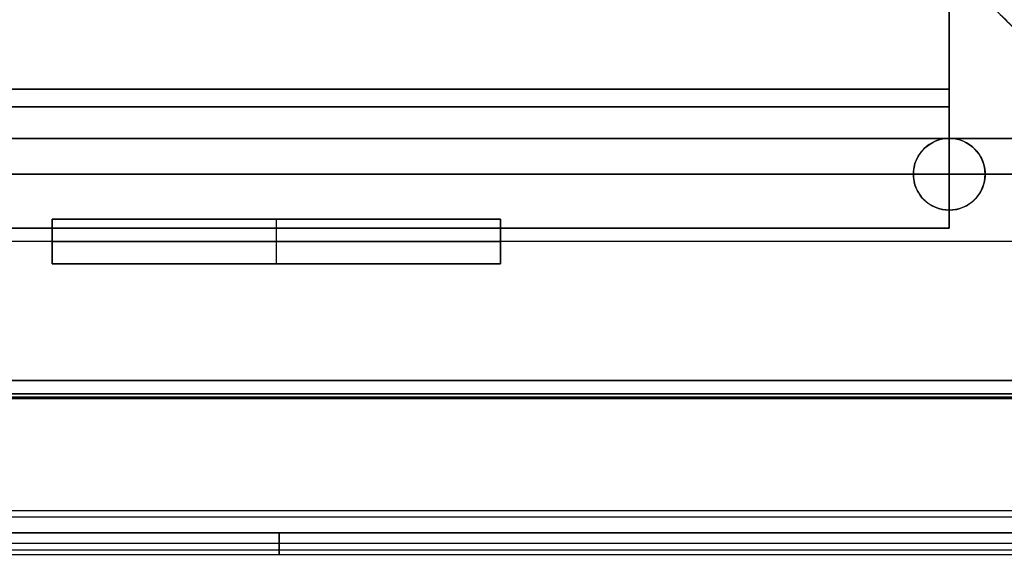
# Model space of a CAD drawing. Header units: millimetres. Extents: x -360 to 360, y 0 to 720.
# Tile 52 of 91: x 146 to 256, y 274 to 334. Entities that reach past the tile are written whole.
import ezdxf

# ---------------------------------------------------------------- set-up
doc = ezdxf.new("R2010")
doc.units = ezdxf.units.MM
doc.header["$MEASUREMENT"] = 0
for name, color, linetype in [('IGES LEVEL 17', 7, 'Continuous'), ('IGES LEVEL 19', 7, 'Continuous'), ('IGES LEVEL 20', 7, 'Continuous'), ('IGES LEVEL 27', 7, 'Continuous'), ('IGES LEVEL 28', 7, 'Continuous'), ('IGES LEVEL 32', 7, 'Continuous'), ('IGES LEVEL 34', 7, 'Continuous'), ('IGES LEVEL 36', 7, 'Continuous'), ('IGES LEVEL 38', 7, 'Continuous'), ('IGES LEVEL 9', 7, 'Continuous')]:
    doc.layers.add(name, color=color, linetype=linetype)

msp = doc.modelspace()

# ---------------------------------------------------------------- linework, layer by layer
at = {"layer": 'IGES LEVEL 17'}
for points in [[(200, 312, 276), (175, 312, 276), (150, 312, 276)], [(150, 312, 226), (175, 312, 226), (200, 312, 226)], [(150, 307, 276), (150, 309.5, 276), (150, 312, 276)], [(150, 312, 226), (150, 309.5, 226), (150, 307, 226)], [(150, 312, 276), (150, 312, 251), (150, 312, 226)], [(200, 312, 276), (200, 309.5, 276), (200, 307, 276)], [(200, 312, 226), (200, 312, 251), (200, 312, 276)], [(200, 312, 226), (200, 309.5, 226), (200, 307, 226)], [(150, 307, 276), (175, 307, 276), (200, 307, 276)], [(200, 307, 226), (175, 307, 226), (150, 307, 226)], [(150, 307, 226), (150, 307, 251), (150, 307, 276)], [(200, 307, 276), (200, 307, 251), (200, 307, 226)]]:
    msp.add_open_spline(points, degree=2, dxfattribs=at)
at = {"layer": 'IGES LEVEL 17', "color": 252}
for points in [[(150, 312, 226), (150, 312, 251), (150, 312, 276)], [(150, 312, 276), (175, 312, 276), (200, 312, 276)], [(200, 312, 226), (175, 312, 226), (150, 312, 226)], [(150, 312, 251), (175, 312, 251), (200, 312, 251)], [(200, 312, 276), (175, 312, 276), (150, 312, 276)], [(150, 312, 276), (150, 309.5, 276), (150, 307, 276)], [(150, 307, 226), (150, 309.5, 226), (150, 312, 226)], [(150, 312, 226), (175, 312, 226), (200, 312, 226)], [(150, 307, 276), (150, 309.5, 276), (150, 312, 276)], [(150, 312, 276), (150, 312, 251), (150, 312, 226)], [(150, 312, 226), (150, 309.5, 226), (150, 307, 226)], [(150, 307, 251), (150, 309.5, 251), (150, 312, 251)], [(175, 312, 226), (175, 312, 251), (175, 312, 276)], [(175, 307, 276), (175, 309.5, 276), (175, 312, 276)], [(175, 307, 226), (175, 309.5, 226), (175, 312, 226)], [(200, 312, 276), (200, 312, 251), (200, 312, 226)], [(200, 307, 276), (200, 309.5, 276), (200, 312, 276)], [(200, 307, 226), (200, 309.5, 226), (200, 312, 226)], [(200, 312, 226), (200, 312, 251), (200, 312, 276)], [(200, 312, 276), (200, 309.5, 276), (200, 307, 276)], [(200, 307, 251), (200, 309.5, 251), (200, 312, 251)], [(200, 312, 226), (200, 309.5, 226), (200, 307, 226)], [(150, 309.5, 276), (175, 309.5, 276), (200, 309.5, 276)], [(200, 309.5, 226), (175, 309.5, 226), (150, 309.5, 226)], [(150, 309.5, 226), (150, 309.5, 251), (150, 309.5, 276)], [(200, 309.5, 276), (200, 309.5, 251), (200, 309.5, 226)], [(150, 307, 226), (150, 307, 251), (150, 307, 276)], [(150, 307, 276), (175, 307, 276), (200, 307, 276)], [(200, 307, 226), (175, 307, 226), (150, 307, 226)], [(150, 307, 251), (175, 307, 251), (200, 307, 251)], [(150, 307, 276), (175, 307, 276), (200, 307, 276)], [(200, 307, 226), (175, 307, 226), (150, 307, 226)], [(150, 307, 226), (150, 307, 251), (150, 307, 276)], [(175, 307, 226), (175, 307, 251), (175, 307, 276)], [(200, 307, 276), (200, 307, 251), (200, 307, 226)], [(200, 307, 276), (200, 307, 251), (200, 307, 226)]]:
    msp.add_open_spline(points, degree=2, dxfattribs=at)
at = {"layer": 'IGES LEVEL 19'}
for points in [[(150, 312, -276), (175, 312, -276), (200, 312, -276)], [(150, 312, -276), (150, 309.5, -276), (150, 307, -276)], [(150, 312, -226), (150, 312, -251), (150, 312, -276)], [(150, 312, -226), (150, 309.5, -226), (150, 307, -226)], [(200, 312, -226), (175, 312, -226), (150, 312, -226)], [(200, 307, -276), (200, 309.5, -276), (200, 312, -276)], [(200, 312, -226), (200, 309.5, -226), (200, 307, -226)], [(200, 312, -276), (200, 312, -251), (200, 312, -226)], [(200, 307, -276), (175, 307, -276), (150, 307, -276)], [(150, 307, -276), (150, 307, -251), (150, 307, -226)], [(150, 307, -226), (175, 307, -226), (200, 307, -226)], [(200, 307, -226), (200, 307, -251), (200, 307, -276)]]:
    msp.add_open_spline(points, degree=2, dxfattribs=at)
at = {"layer": 'IGES LEVEL 19', "color": 252}
for points in [[(150, 312, -226), (150, 312, -251), (150, 312, -276)], [(150, 312, -276), (175, 312, -276), (200, 312, -276)], [(200, 312, -226), (175, 312, -226), (150, 312, -226)], [(150, 312, -251), (175, 312, -251), (200, 312, -251)], [(150, 307, -276), (150, 309.5, -276), (150, 312, -276)], [(150, 312, -276), (175, 312, -276), (200, 312, -276)], [(150, 307, -226), (150, 309.5, -226), (150, 312, -226)], [(150, 312, -226), (150, 312, -251), (150, 312, -276)], [(150, 312, -276), (150, 309.5, -276), (150, 307, -276)], [(150, 307, -251), (150, 309.5, -251), (150, 312, -251)], [(200, 312, -226), (175, 312, -226), (150, 312, -226)], [(150, 312, -226), (150, 309.5, -226), (150, 307, -226)], [(175, 312, -226), (175, 312, -251), (175, 312, -276)], [(175, 307, -276), (175, 309.5, -276), (175, 312, -276)], [(175, 307, -226), (175, 309.5, -226), (175, 312, -226)], [(200, 312, -276), (200, 312, -251), (200, 312, -226)], [(200, 312, -276), (200, 309.5, -276), (200, 307, -276)], [(200, 307, -226), (200, 309.5, -226), (200, 312, -226)], [(200, 307, -276), (200, 309.5, -276), (200, 312, -276)], [(200, 312, -276), (200, 312, -251), (200, 312, -226)], [(200, 312, -226), (200, 309.5, -226), (200, 307, -226)], [(200, 307, -251), (200, 309.5, -251), (200, 312, -251)], [(200, 309.5, -276), (175, 309.5, -276), (150, 309.5, -276)], [(150, 309.5, -276), (150, 309.5, -251), (150, 309.5, -226)], [(150, 309.5, -226), (175, 309.5, -226), (200, 309.5, -226)], [(200, 309.5, -226), (200, 309.5, -251), (200, 309.5, -276)], [(150, 307, -226), (150, 307, -251), (150, 307, -276)], [(150, 307, -276), (175, 307, -276), (200, 307, -276)], [(200, 307, -226), (175, 307, -226), (150, 307, -226)], [(150, 307, -251), (175, 307, -251), (200, 307, -251)], [(200, 307, -276), (175, 307, -276), (150, 307, -276)], [(150, 307, -276), (150, 307, -251), (150, 307, -226)], [(150, 307, -226), (175, 307, -226), (200, 307, -226)], [(175, 307, -226), (175, 307, -251), (175, 307, -276)], [(200, 307, -276), (200, 307, -251), (200, 307, -226)], [(200, 307, -226), (200, 307, -251), (200, 307, -276)]]:
    msp.add_open_spline(points, degree=2, dxfattribs=at)
at = {"layer": 'IGES LEVEL 20'}
for centre, start, end in [((250, 317, -278), 0, 180), ((250, 317, -294), 0, 180), ((250, 317, -296), 0, 180), ((250, 317, -276), 0, 180), ((250, 317, -278), 180, 0), ((250, 317, -276), 180, 0), ((250, 317, -296), 180, 0), ((250, 317, -294), 180, 0)]:
    msp.add_arc(centre, 4, start, end, dxfattribs=at)
at = {"layer": 'IGES LEVEL 20', "color": 252}
for centre, start, end in [((250, 317, -294), 0, 180), ((250, 317, -296), 0, 180), ((250, 317, -295.5), 0, 180), ((250, 317, -295), 0, 180), ((250, 317, -294.5), 0, 180), ((250, 317, -276), 0, 180), ((250, 317, -278), 0, 180), ((250, 317, -277.5), 0, 180), ((250, 317, -277), 0, 180), ((250, 317, -276.5), 0, 180), ((250, 317, -278), 0, 180), ((250, 317, -294), 0, 180), ((250, 317, -276), 0, 180), ((250, 317, -278), 180, 0), ((250, 317, -294), 180, 0), ((250, 317, -276), 180, 0), ((250, 317, -278), 180, 0), ((250, 317, -276), 180, 0), ((250, 317, -277.5), 180, 360), ((250, 317, -277), 180, 360), ((250, 317, -276.5), 180, 360), ((250, 317, -296), 180, 0), ((250, 317, -294), 180, 0), ((250, 317, -295.5), 180, 360), ((250, 317, -295), 180, 360), ((250, 317, -294.5), 180, 360)]:
    msp.add_arc(centre, 4, start, end, dxfattribs=at)
for points, knots in [([(246, 317, -296), (246, 317.71, -296), (246.19, 318.41, -296), (246.77, 319.4, -296), (247.06, 319.74, -296), (248.11, 320.65, -296), (249.05, 321, -296), (250.95, 321, -296), (251.9, 320.65, -296), (252.95, 319.74, -296), (253.23, 319.4, -296), (253.81, 318.41, -296), (254, 317.71, -296), (254, 317, -296)], [1, 1, 1, 1, 1.168508, 1.168508, 1.273445, 1.273445, 1.5, 1.5, 1.726603, 1.726603, 1.831493, 1.831493, 2, 2, 2, 2]), ([(254, 317, -296), (254, 316.29, -296), (253.81, 315.59, -296), (253.23, 314.59, -296), (252.95, 314.26, -296), (251.89, 313.34, -296), (250.96, 313, -296), (249.04, 313, -296), (248.11, 313.34, -296), (247.05, 314.26, -296), (246.77, 314.59, -296), (246.19, 315.59, -296), (246, 316.29, -296), (246, 317, -296)], [0, 0, 0, 0, 0.167671, 0.167671, 0.273728, 0.273728, 0.500006, 0.500006, 0.726333, 0.726333, 0.83234, 0.83234, 1, 1, 1, 1])]:
    msp.add_open_spline(points, degree=3, knots=knots, dxfattribs=at)
for points in [[(249.22, 320.92, -296), (249.22, 320.92, -295), (249.22, 320.92, -294)], [(249.22, 320.92, -278), (249.22, 320.92, -277), (249.22, 320.92, -276)], [(252.54, 320.09, -296), (252.54, 320.09, -295), (252.54, 320.09, -294)], [(252.54, 320.09, -278), (252.54, 320.09, -277), (252.54, 320.09, -276)], [(246.47, 318.89, -296), (246.47, 318.89, -295), (246.47, 318.89, -294)], [(246.47, 318.89, -278), (246.47, 318.89, -277), (246.47, 318.89, -276)], [(246, 317, -278), (0, 317, -278), (-246, 317, -278)], [(-246, 317, -294), (0, 317, -294), (246, 317, -294)], [(-246, 317, -296), (0, 317, -296), (246, 317, -296)], [(246, 317, -276), (0, 317, -276), (-246, 317, -276)], [(246, 317, -296), (246, 317, -295), (246, 317, -294)], [(246, 317, -278), (246, 317, -277), (246, 317, -276)], [(246, 317, -276), (246, 317, -277), (246, 317, -278)], [(246, 317, -294), (246, 317, -295), (246, 317, -296)], [(254, 317, -294), (254, 317, -295), (254, 317, -296)], [(254, 317, -276), (254, 317, -277), (254, 317, -278)], [(316, 317, -278), (285, 317, -278), (254, 317, -278)], [(254, 317, -294), (285, 317, -294), (316, 317, -294)], [(254, 317, -296), (285, 317, -296), (316, 317, -296)], [(316, 317, -276), (285, 317, -276), (254, 317, -276)], [(254, 317, -278), (254, 317, -277), (254, 317, -276)], [(254, 317, -296), (254, 317, -295), (254, 317, -294)], [(246.47, 315.11, -278), (246.47, 315.11, -277), (246.47, 315.11, -276)], [(246.47, 315.11, -296), (246.47, 315.11, -295), (246.47, 315.11, -294)], [(252.54, 313.91, -278), (252.54, 313.91, -277), (252.54, 313.91, -276)], [(252.54, 313.91, -296), (252.54, 313.91, -295), (252.54, 313.91, -294)], [(249.22, 313.08, -278), (249.22, 313.08, -277), (249.22, 313.08, -276)], [(249.22, 313.08, -296), (249.22, 313.08, -295), (249.22, 313.08, -294)], [(316, 294, -278), (0, 294, -278), (-316, 294, -278)], [(-316, 294, -278), (0, 294, -278), (316, 294, -278)], [(316, 294, -294), (0, 294, -294), (-316, 294, -294)], [(-316, 294, -294), (0, 294, -294), (316, 294, -294)], [(-261, 294, -286), (0, 294, -286), (261, 294, -286)], [(-316, 292.5, -296), (0, 292.5, -296), (316, 292.5, -296)], [(-316, 292.5, -296), (0, 292.5, -296), (316, 292.5, -296)], [(316, 292.5, -276), (0, 292.5, -276), (-316, 292.5, -276)], [(316, 292.5, -276), (0, 292.5, -276), (-316, 292.5, -276)], [(316, 292.15, -295.85), (0, 292.15, -295.85), (-316, 292.15, -295.85)], [(316, 292.11, -276.18), (0, 292.11, -276.18), (-316, 292.11, -276.18)], [(316, 292, -295.5), (0, 292, -295.5), (-316, 292, -295.5)], [(-316, 292, -276.5), (0, 292, -276.5), (316, 292, -276.5)], [(-316, 292, -276.5), (0, 292, -276.5), (316, 292, -276.5)], [(316, 292, -295.5), (0, 292, -295.5), (-316, 292, -295.5)], [(-261, 292, -286), (0, 292, -286), (261, 292, -286)]]:
    msp.add_open_spline(points, degree=2, dxfattribs=at)
at = {"layer": 'IGES LEVEL 20'}
for points in [[(246, 317, -276), (246, 317, -277), (246, 317, -278)], [(246, 317, -294), (246, 317, -295), (246, 317, -296)], [(254, 317, -278), (254, 317, -277), (254, 317, -276)], [(254, 317, -296), (254, 317, -295), (254, 317, -294)], [(-316, 294, -278), (0, 294, -278), (316, 294, -278)], [(-316, 294, -294), (0, 294, -294), (316, 294, -294)], [(-316, 292.5, -296), (0, 292.5, -296), (316, 292.5, -296)], [(316, 292.5, -276), (0, 292.5, -276), (-316, 292.5, -276)], [(-316, 292, -276.5), (0, 292, -276.5), (316, 292, -276.5)], [(316, 292, -295.5), (0, 292, -295.5), (-316, 292, -295.5)]]:
    msp.add_open_spline(points, degree=2, dxfattribs=at)
at = {"layer": 'IGES LEVEL 27', "color": 255}
for points in [[(310, 309.5, 297), (0, 309.5, 297), (-310, 309.5, 297)], [(310, 309.5, 315), (0, 309.5, 315), (-310, 309.5, 315)], [(-310, 277, 315), (0, 277, 315), (310, 277, 315)], [(310, 277, 297), (0, 277, 297), (-310, 277, 297)], [(-310, 277, 306), (0, 277, 306), (310, 277, 306)], [(310, 277, 297), (0, 277, 297), (-310, 277, 297)], [(310, 277, 315), (0, 277, 315), (-310, 277, 315)]]:
    msp.add_open_spline(points, degree=2, dxfattribs=at)
at = {"layer": 'IGES LEVEL 27'}
for points in [[(310, 277, 297), (0, 277, 297), (-310, 277, 297)], [(310, 277, 315), (0, 277, 315), (-310, 277, 315)]]:
    msp.add_open_spline(points, degree=2, dxfattribs=at)
at = {"layer": 'IGES LEVEL 28'}
for centre, start, end in [((250, 317, -315), 0, 180), ((250, 317, -297), 0, 180), ((250, 317, -315), 180, 0), ((250, 317, -297), 180, 0)]:
    msp.add_arc(centre, 4, start, end, dxfattribs=at)
at = {"layer": 'IGES LEVEL 28', "color": 255}
for centre, start, end in [((250, 317, -297), 0, 180), ((250, 317, -315), 0, 180), ((250, 317, -310.5), 0, 180), ((250, 317, -306), 0, 180), ((250, 317, -301.5), 0, 180), ((250, 317, -315), 0, 180), ((250, 317, -297), 0, 180), ((250, 317, -315), 180, 0), ((250, 317, -297), 180, 0), ((250, 317, -315), 180, 0), ((250, 317, -297), 180, 0), ((250, 317, -310.5), 180, 360), ((250, 317, -306), 180, 360), ((250, 317, -301.5), 180, 360)]:
    msp.add_arc(centre, 4, start, end, dxfattribs=at)
for points in [[(249.22, 320.92, -315), (249.22, 320.92, -306), (249.22, 320.92, -297)], [(252.54, 320.09, -315), (252.54, 320.09, -306), (252.54, 320.09, -297)], [(246.47, 318.89, -315), (246.47, 318.89, -306), (246.47, 318.89, -297)], [(246, 317, -315), (246, 317, -306), (246, 317, -297)], [(246, 317, -297), (246, 317, -306), (246, 317, -315)], [(254, 317, -297), (254, 317, -306), (254, 317, -315)], [(254, 317, -315), (254, 317, -306), (254, 317, -297)], [(246.47, 315.11, -315), (246.47, 315.11, -306), (246.47, 315.11, -297)], [(252.54, 313.91, -315), (252.54, 313.91, -306), (252.54, 313.91, -297)], [(249.22, 313.08, -315), (249.22, 313.08, -306), (249.22, 313.08, -297)], [(310, 309.5, -315), (0, 309.5, -315), (-310, 309.5, -315)], [(310, 309.5, -297), (0, 309.5, -297), (-310, 309.5, -297)], [(-310, 277, -297), (0, 277, -297), (310, 277, -297)], [(310, 277, -315), (0, 277, -315), (-310, 277, -315)], [(-310, 277, -306), (0, 277, -306), (310, 277, -306)], [(310, 277, -315), (0, 277, -315), (-310, 277, -315)], [(310, 277, -297), (0, 277, -297), (-310, 277, -297)]]:
    msp.add_open_spline(points, degree=2, dxfattribs=at)
at = {"layer": 'IGES LEVEL 28'}
for points in [[(246, 317, -297), (246, 317, -306), (246, 317, -315)], [(254, 317, -315), (254, 317, -306), (254, 317, -297)], [(310, 277, -315), (0, 277, -315), (-310, 277, -315)], [(310, 277, -297), (0, 277, -297), (-310, 277, -297)]]:
    msp.add_open_spline(points, degree=2, dxfattribs=at)
at = {"layer": 'IGES LEVEL 32'}
for centre, start, end in [((250, 317, -315), 0, 180), ((250, 317, -333), 0, 180), ((250, 317, -315), 180, 0), ((250, 317, -333), 180, 0)]:
    msp.add_arc(centre, 4, start, end, dxfattribs=at)
at = {"layer": 'IGES LEVEL 32', "color": 255}
for centre, start, end in [((250, 317, -333), 0, 180), ((250, 317, -315), 0, 180), ((250, 317, -319.5), 360, 180), ((250, 317, -324), 360, 180), ((250, 317, -328.5), 360, 180), ((250, 317, -315), 0, 180), ((250, 317, -333), 0, 180), ((250, 317, -315), 180, 0), ((250, 317, -333), 180, 0), ((250, 317, -315), 180, 0), ((250, 317, -333), 180, 0), ((250, 317, -319.5), 180, 360), ((250, 317, -324), 180, 360), ((250, 317, -328.5), 180, 360)]:
    msp.add_arc(centre, 4, start, end, dxfattribs=at)
for points in [[(250.78, 320.92, -315), (250.78, 320.92, -324), (250.78, 320.92, -333)], [(247.46, 320.09, -315), (247.46, 320.09, -324), (247.46, 320.09, -333)], [(253.53, 318.89, -315), (253.53, 318.89, -324), (253.53, 318.89, -333)], [(246, 317, -333), (246, 317, -324), (246, 317, -315)], [(246, 317, -315), (246, 317, -324), (246, 317, -333)], [(254, 317, -315), (254, 317, -324), (254, 317, -333)], [(254, 317, -333), (254, 317, -324), (254, 317, -315)], [(253.53, 315.11, -315), (253.53, 315.11, -324), (253.53, 315.11, -333)], [(247.46, 313.91, -315), (247.46, 313.91, -324), (247.46, 313.91, -333)], [(250.78, 313.08, -315), (250.78, 313.08, -324), (250.78, 313.08, -333)], [(-332.5, 277, -333), (0, 277, -333), (332.5, 277, -333)], [(332.5, 277, -315), (0, 277, -315), (-332.5, 277, -315)], [(-332.5, 277, -324), (0, 277, -324), (332.5, 277, -324)], [(332.5, 277, -315), (0, 277, -315), (-332.5, 277, -315)], [(-332.5, 277, -333), (0, 277, -333), (332.5, 277, -333)]]:
    msp.add_open_spline(points, degree=2, dxfattribs=at)
at = {"layer": 'IGES LEVEL 32'}
for points in [[(246, 317, -315), (246, 317, -324), (246, 317, -333)], [(254, 317, -333), (254, 317, -324), (254, 317, -315)], [(332.5, 277, -315), (0, 277, -315), (-332.5, 277, -315)], [(-332.5, 277, -333), (0, 277, -333), (332.5, 277, -333)]]:
    msp.add_open_spline(points, degree=2, dxfattribs=at)
at = {"layer": 'IGES LEVEL 34'}
for points in [[(250, 311, -247.5), (250, 325.5, -247.5), (250, 340, -247.5)], [(250, 340, 247.5), (250, 325.5, 247.5), (250, 311, 247.5)], [(250, 338, -242.5), (250, 324.5, -242.5), (250, 311, -242.5)], [(250, 311, 242.5), (250, 324.5, 242.5), (250, 338, 242.5)], [(250, 311, -242.5), (0, 311, -242.5), (-250, 311, -242.5)], [(-250, 311, -247.5), (0, 311, -247.5), (250, 311, -247.5)], [(250, 311, 242.5), (0, 311, 242.5), (-250, 311, 242.5)], [(250, 311, 247.5), (0, 311, 247.5), (-250, 311, 247.5)], [(250, 311, -242.5), (250, 311, -245), (250, 311, -247.5)], [(250, 311, 247.5), (250, 311, 245), (250, 311, 242.5)]]:
    msp.add_open_spline(points, degree=2, dxfattribs=at)
at = {"layer": 'IGES LEVEL 34', "color": 253}
for points in [[(250, 340, -247.5), (250, 325.5, -247.5), (250, 311, -247.5)], [(250, 311, -247.5), (250, 325.5, -247.5), (250, 340, -247.5)], [(250, 340, 247.5), (250, 325.5, 247.5), (250, 311, 247.5)], [(250, 340, 247.5), (250, 325.5, 247.5), (250, 311, 247.5)], [(250, 311, -242.5), (250, 324.5, -242.5), (250, 338, -242.5)], [(250, 338, -242.5), (250, 324.5, -242.5), (250, 311, -242.5)], [(250, 311, 242.5), (250, 324.5, 242.5), (250, 338, 242.5)], [(250, 311, 242.5), (250, 324.5, 242.5), (250, 338, 242.5)], [(-250, 326.5, -247.5), (0, 326.5, -247.5), (250, 326.5, -247.5)], [(250, 326.5, 247.5), (0, 326.5, 247.5), (-250, 326.5, 247.5)], [(250, 325.5, -247.5), (250, 325.5, -245), (250, 325.5, -242.5)], [(250, 325.5, 247.5), (250, 325.5, 245), (250, 325.5, 242.5)], [(250, 324.5, -242.5), (0, 324.5, -242.5), (-250, 324.5, -242.5)], [(-250, 324.5, 242.5), (0, 324.5, 242.5), (250, 324.5, 242.5)], [(-250, 311, -242.5), (0, 311, -242.5), (250, 311, -242.5)], [(250, 311, -247.5), (0, 311, -247.5), (-250, 311, -247.5)], [(-250, 311, -245), (0, 311, -245), (250, 311, -245)], [(250, 311, -242.5), (0, 311, -242.5), (-250, 311, -242.5)], [(-250, 311, -247.5), (0, 311, -247.5), (250, 311, -247.5)], [(-250, 311, 242.5), (0, 311, 242.5), (250, 311, 242.5)], [(-250, 311, 247.5), (0, 311, 247.5), (250, 311, 247.5)], [(250, 311, 242.5), (0, 311, 242.5), (-250, 311, 242.5)], [(-250, 311, 245), (0, 311, 245), (250, 311, 245)], [(250, 311, 247.5), (0, 311, 247.5), (-250, 311, 247.5)], [(250, 311, -247.5), (250, 311, -245), (250, 311, -242.5)], [(250, 311, -242.5), (250, 311, -245), (250, 311, -247.5)], [(250, 311, 247.5), (250, 311, 245), (250, 311, 242.5)], [(250, 311, 247.5), (250, 311, 245), (250, 311, 242.5)]]:
    msp.add_open_spline(points, degree=2, dxfattribs=at)
at = {"layer": 'IGES LEVEL 36', "color": 253}
for points in [[(-341, 321, 335), (0, 321, 335), (341, 321, 335)], [(341, 321, -335), (0, 321, -335), (-341, 321, -335)], [(-360, 277), (0, 277), (360, 277)], [(341, 277, 335), (0, 277, 335), (-341, 277, 335)], [(-341, 277, -335), (0, 277, -335), (341, 277, -335)], [(-341, 277, 335), (0, 277, 335), (341, 277, 335)], [(341, 277, -335), (0, 277, -335), (-341, 277, -335)]]:
    msp.add_open_spline(points, degree=2, dxfattribs=at)
at = {"layer": 'IGES LEVEL 36'}
for points in [[(-341, 277, 335), (0, 277, 335), (341, 277, 335)], [(341, 277, -335), (0, 277, -335), (-341, 277, -335)]]:
    msp.add_open_spline(points, degree=2, dxfattribs=at)
at = {"layer": 'IGES LEVEL 38', "color": 253, "extrusion": (1, 0, 0)}
msp.add_arc((277, -338, 175.33), 2.5, 90, 270, dxfattribs=at)
at = {"layer": 'IGES LEVEL 38'}
for points, knots in [([(154, 467, -223), (157.35, 459.14, -223), (162.86, 449.28, -223.38), (174.71, 431.26, -225.18), (179.26, 424.71, -225.99), (187, 414.16, -227.61), (189.73, 410.51, -228.22), (194.05, 404.89, -229.25), (195.53, 402.98, -229.61), (197.81, 400.09, -230.19), (198.57, 399.12, -230.39), (199.74, 397.65, -230.69), (200.33, 396.91, -230.84), (201.02, 396.05, -231.03), (201.36, 395.62, -231.12), (201.54, 395.4, -231.17), (201.61, 395.31, -231.19), (201.66, 395.25, -231.2), (201.69, 395.21, -231.21), (210.2, 384.63, -233.49), (219.46, 373.63, -236.35), (234.26, 357.11, -241.7), (239.35, 351.6, -243.67), (247.15, 343.44, -246.91), (249.78, 340.74, -248.05), (253.76, 336.73, -249.82), (255.09, 335.4, -250.43), (257.1, 333.42, -251.35), (258.1, 332.43, -251.82), (259.28, 331.28, -252.38), (259.78, 330.79, -252.62), (260.12, 330.47, -252.78), (260.3, 330.3, -252.86), (270.67, 320.25, -257.84), (280.05, 312.08, -262.97), (293.1, 302.21, -270.57), (297.28, 299.31, -273.09), (303.36, 295.49, -276.8), (305.36, 294.3, -278.03), (308.31, 292.64, -279.84), (309.28, 292.11, -280.45), (310.74, 291.34, -281.34), (311.47, 290.96, -281.79), (312.19, 290.59, -282.24), (312.67, 290.35, -282.53), (312.92, 290.23, -282.68), (314.99, 289.2, -283.96), (316.8, 288.32, -285.11), (319.44, 287.08, -286.88), (320.75, 286.47, -287.77), (322.25, 285.79, -288.82), (322.99, 285.45, -289.35), (323.3, 285.31, -289.58), (323.51, 285.22, -289.73), (323.61, 285.18, -289.8), (325.58, 284.3, -291.23), (327.25, 283.57, -292.54), (329.49, 282.59, -294.45), (330.2, 282.28, -295.07), (331.19, 281.85, -295.99), (331.67, 281.64, -296.45), (332.2, 281.41, -296.98), (332.46, 281.3, -297.24), (332.57, 281.25, -297.35), (332.64, 281.22, -297.42), (332.67, 281.21, -297.45), (338.68, 278.58, -303.63), (342, 277, -310.42), (342, 277, -318)], [0, 0, 0, 0, 0.125, 0.125, 0.1875, 0.1875, 0.21875, 0.21875, 0.234375, 0.234375, 0.242187, 0.242187, 0.246094, 0.248047, 0.249023, 0.249512, 0.249756, 0.249756, 0.25, 0.25, 0.375, 0.375, 0.4375, 0.4375, 0.46875, 0.46875, 0.484375, 0.484375, 0.492187, 0.496094, 0.498047, 0.498047, 0.5, 0.5, 0.625, 0.625, 0.6875, 0.6875, 0.71875, 0.71875, 0.734375, 0.734375, 0.742187, 0.746094, 0.746094, 0.75, 0.75, 0.78125, 0.78125, 0.796875, 0.804687, 0.808594, 0.810547, 0.810547, 0.8125, 0.8125, 0.84375, 0.84375, 0.859375, 0.859375, 0.867187, 0.871094, 0.873047, 0.874023, 0.874023, 0.875, 0.875, 1, 1, 1, 1]), ([(344, 279, -318), (344, 279, -314.19), (343.6, 279.84, -310.58), (342.51, 282.21, -305.47), (342.07, 283.19, -303.81), (341.3, 284.91, -301.39), (341.03, 285.53, -300.6), (340.59, 286.52, -299.42), (340.36, 287.03, -298.84), (340.13, 287.56, -298.26), (339.97, 287.92, -297.88), (339.89, 288.11, -297.67), (339.21, 289.67, -296.07), (338.57, 291.12, -294.73), (337.58, 293.38, -292.83), (337.24, 294.15, -292.21), (336.73, 295.31, -291.32), (336.48, 295.89, -290.88), (336.22, 296.49, -290.45), (336.05, 296.88, -290.16), (335.97, 297.06, -290.03), (335.14, 298.98, -288.68), (334.35, 300.72, -287.49), (333.11, 303.36, -285.72), (332.46, 304.7, -284.85), (331.69, 306.27, -283.83), (331.29, 307.06, -283.33), (331.09, 307.46, -283.08), (331, 307.63, -282.97), (330.95, 307.74, -282.9), (330.92, 307.79, -282.87), (328.72, 312.11, -280.14), (326.32, 316.31, -277.55), (322.42, 322.48, -273.82), (321.07, 324.51, -272.61), (318.98, 327.53, -270.82), (318.27, 328.53, -270.23), (316.83, 330.52, -269.07), (316.1, 331.49, -268.49), (312.34, 336.46, -265.61), (308.84, 340.76, -263.16), (302.76, 347.76, -259.39), (300.59, 350.19, -258.11), (297.11, 353.96, -256.18), (295.91, 355.25, -255.53), (294.06, 357.21, -254.56), (293.12, 358.2, -254.08), (292, 359.37, -253.51), (291.51, 359.87, -253.27), (291.19, 360.21, -253.1), (291.03, 360.37, -253.03), (285.31, 366.27, -250.19), (279.67, 371.85, -247.73), (268.4, 382.6, -243.29), (262.78, 387.77, -241.32), (251.74, 397.62, -237.79), (246.31, 402.31, -236.23), (238.43, 408.96, -234.16), (235.84, 411.12, -233.52), (232.03, 414.25, -232.61), (230.77, 415.28, -232.32), (228.89, 416.8, -231.89), (227.96, 417.56, -231.68), (226.89, 418.43, -231.45), (226.35, 418.86, -231.33), (226.08, 419.07, -231.27), (225.95, 419.18, -231.24), (225.89, 419.23, -231.23), (225.85, 419.26, -231.22), (225.84, 419.27, -231.22), (218.41, 425.24, -229.62), (211.74, 430.35, -228.41), (202.92, 436.91, -226.99), (200.18, 438.91, -226.59), (196.36, 441.65, -226.06), (195.13, 442.51, -225.9), (193.37, 443.75, -225.67), (192.5, 444.36, -225.56), (191.52, 445.04, -225.44), (191.04, 445.37, -225.39), (190.8, 445.53, -225.36), (190.68, 445.62, -225.34), (190.63, 445.65, -225.34), (190.6, 445.67, -225.33), (190.59, 445.68, -225.33), (187.03, 448.13, -224.91), (183.79, 450.27, -224.57), (179.36, 453.12, -224.17), (177.96, 454.01, -224.05), (175.95, 455.25, -223.89), (175.3, 455.65, -223.84), (174.36, 456.23, -223.77), (173.89, 456.51, -223.74), (173.35, 456.84, -223.7), (173.09, 457, -223.68), (172.96, 457.07, -223.68), (172.9, 457.11, -223.67), (172.86, 457.13, -223.67), (172.86, 457.13, -223.67), (168.73, 459.6, -223.39), (165.15, 461.56, -223.23), (158.91, 464.78, -223.03), (156.25, 466.04, -223), (154, 467, -223)], [0, 0, 0, 0, 0.0625, 0.0625, 0.09375, 0.09375, 0.109375, 0.109375, 0.117188, 0.121094, 0.121094, 0.125, 0.125, 0.15625, 0.15625, 0.171875, 0.171875, 0.179688, 0.183594, 0.183594, 0.1875, 0.1875, 0.21875, 0.21875, 0.234375, 0.242188, 0.246094, 0.248047, 0.249023, 0.249023, 0.25, 0.25, 0.3125, 0.3125, 0.34375, 0.34375, 0.359375, 0.359375, 0.375, 0.375, 0.4375, 0.4375, 0.46875, 0.46875, 0.484375, 0.484375, 0.492188, 0.496094, 0.498047, 0.498047, 0.5, 0.5, 0.5625, 0.5625, 0.625, 0.625, 0.6875, 0.6875, 0.71875, 0.71875, 0.734375, 0.734375, 0.742188, 0.746094, 0.748047, 0.749023, 0.749512, 0.749756, 0.749756, 0.75, 0.75, 0.8125, 0.8125, 0.84375, 0.84375, 0.859375, 0.859375, 0.867188, 0.871094, 0.873047, 0.874023, 0.874512, 0.874756, 0.874756, 0.875, 0.875, 0.90625, 0.90625, 0.921875, 0.921875, 0.929688, 0.929688, 0.933594, 0.935547, 0.936523, 0.937012, 0.937256, 0.937256, 0.9375, 0.9375, 0.96875, 0.96875, 1, 1, 1, 1])]:
    msp.add_open_spline(points, degree=3, knots=knots, dxfattribs=at)
at = {"layer": 'IGES LEVEL 38', "color": 253}
for points, knots in [([(154, 467, -223), (156.93, 460.12, -223), (160.28, 454.15, -223.26), (167.42, 442.2, -224.07), (171.26, 436.32, -224.63), (183.4, 418.66, -226.73), (192.33, 406.86, -228.69), (220.47, 371.85, -236.25), (241, 348.98, -243.61), (270.18, 320.72, -257.61), (279.64, 312.38, -262.76), (297.39, 298.93, -273.08), (305.68, 293.91, -278.11), (320.62, 286.31, -287.54), (327.35, 283.53, -291.99), (338.07, 278.85, -303), (342, 277, -309.83), (342, 277, -318)], [0, 0, 0, 0, 0.0221749, 0.0221749, 0.0443498, 0.0443498, 0.0886996, 0.0886996, 0.1773991, 0.1773991, 0.2217489, 0.2217489, 0.2660987, 0.2660987, 0.3104485, 0.3104485, 0.3547983, 0.3547983, 0.3547983, 0.3547983]), ([(344, 279, -318), (344, 279, -309.83), (342.15, 282.93, -303), (337.47, 293.65, -291.99), (334.69, 300.38, -287.54), (327.09, 315.32, -278.11), (322.07, 323.61, -273.08), (308.62, 341.36, -262.76), (300.28, 350.82, -257.61), (272.02, 380, -243.61), (249.15, 400.53, -236.25), (214.14, 428.67, -228.69), (202.34, 437.6, -226.73), (184.68, 449.74, -224.63), (178.8, 453.58, -224.07), (166.85, 460.72, -223.26), (160.88, 464.07, -223), (154, 467, -223)], [-0.3547983, -0.3547983, -0.3547983, -0.3547983, -0.3104485, -0.3104485, -0.2660987, -0.2660987, -0.2217489, -0.2217489, -0.1773991, -0.1773991, -0.0886996, -0.0886996, -0.0443498, -0.0443498, -0.0221749, -0.0221749, 0, 0, 0, 0]), ([(154, 467, -223), (157.35, 459.14, -223), (162.86, 449.28, -223.38), (174.71, 431.26, -225.18), (179.26, 424.71, -225.99), (187, 414.16, -227.61), (189.73, 410.51, -228.22), (194.05, 404.89, -229.25), (195.53, 402.98, -229.61), (197.81, 400.09, -230.19), (198.57, 399.12, -230.39), (199.74, 397.65, -230.69), (200.33, 396.91, -230.84), (201.02, 396.05, -231.03), (201.36, 395.62, -231.12), (201.54, 395.4, -231.17), (201.61, 395.31, -231.19), (201.66, 395.25, -231.2), (201.69, 395.21, -231.21), (210.2, 384.63, -233.49), (219.46, 373.63, -236.35), (234.26, 357.11, -241.7), (239.35, 351.6, -243.67), (247.15, 343.44, -246.91), (249.78, 340.74, -248.05), (253.76, 336.73, -249.82), (255.09, 335.4, -250.43), (257.1, 333.42, -251.35), (258.1, 332.43, -251.82), (259.28, 331.28, -252.38), (259.78, 330.79, -252.62), (260.12, 330.47, -252.78), (260.3, 330.3, -252.86), (270.67, 320.25, -257.84), (280.05, 312.08, -262.97), (293.1, 302.21, -270.57), (297.28, 299.31, -273.09), (303.36, 295.49, -276.8), (305.36, 294.3, -278.03), (308.31, 292.64, -279.84), (309.28, 292.11, -280.45), (310.74, 291.34, -281.34), (311.47, 290.96, -281.79), (312.19, 290.59, -282.24), (312.67, 290.35, -282.53), (312.92, 290.23, -282.68), (314.99, 289.2, -283.96), (316.8, 288.32, -285.11), (319.44, 287.08, -286.88), (320.75, 286.47, -287.77), (322.25, 285.79, -288.82), (322.99, 285.45, -289.35), (323.3, 285.31, -289.58), (323.51, 285.22, -289.73), (323.61, 285.18, -289.8), (325.58, 284.3, -291.23), (327.25, 283.57, -292.54), (329.49, 282.59, -294.45), (330.2, 282.28, -295.07), (331.19, 281.85, -295.99), (331.67, 281.64, -296.45), (332.2, 281.41, -296.98), (332.46, 281.3, -297.24), (332.57, 281.25, -297.35), (332.64, 281.22, -297.42), (332.67, 281.21, -297.45), (338.68, 278.58, -303.63), (342, 277, -310.42), (342, 277, -318)], [2, 2, 2, 2, 2.125, 2.125, 2.1875, 2.1875, 2.21875, 2.21875, 2.234375, 2.234375, 2.242187, 2.242187, 2.246094, 2.248047, 2.249023, 2.249512, 2.249756, 2.249756, 2.25, 2.25, 2.375, 2.375, 2.4375, 2.4375, 2.46875, 2.46875, 2.484375, 2.484375, 2.492187, 2.496094, 2.498047, 2.498047, 2.5, 2.5, 2.625, 2.625, 2.6875, 2.6875, 2.71875, 2.71875, 2.734375, 2.734375, 2.742187, 2.746094, 2.746094, 2.75, 2.75, 2.78125, 2.78125, 2.796875, 2.804687, 2.808594, 2.810547, 2.810547, 2.8125, 2.8125, 2.84375, 2.84375, 2.859375, 2.859375, 2.867187, 2.871094, 2.873047, 2.874023, 2.874023, 2.875, 2.875, 3, 3, 3, 3]), ([(344, 279, -318), (344, 279, -314.19), (343.6, 279.84, -310.58), (342.51, 282.21, -305.47), (342.07, 283.19, -303.81), (341.3, 284.91, -301.39), (341.03, 285.53, -300.6), (340.59, 286.52, -299.42), (340.36, 287.03, -298.84), (340.13, 287.56, -298.26), (339.97, 287.92, -297.88), (339.89, 288.11, -297.67), (339.21, 289.67, -296.07), (338.57, 291.12, -294.73), (337.58, 293.38, -292.83), (337.24, 294.15, -292.21), (336.73, 295.31, -291.32), (336.48, 295.89, -290.88), (336.22, 296.49, -290.45), (336.05, 296.88, -290.16), (335.97, 297.06, -290.03), (335.14, 298.98, -288.68), (334.35, 300.72, -287.49), (333.11, 303.36, -285.72), (332.46, 304.7, -284.85), (331.69, 306.27, -283.83), (331.29, 307.06, -283.33), (331.09, 307.46, -283.08), (331, 307.63, -282.97), (330.95, 307.74, -282.9), (330.92, 307.79, -282.87), (328.72, 312.11, -280.14), (326.32, 316.31, -277.55), (322.42, 322.48, -273.82), (321.07, 324.51, -272.61), (318.98, 327.53, -270.82), (318.27, 328.53, -270.23), (316.83, 330.52, -269.07), (316.1, 331.49, -268.49), (312.34, 336.46, -265.61), (308.84, 340.76, -263.16), (302.76, 347.76, -259.39), (300.59, 350.19, -258.11), (297.11, 353.96, -256.18), (295.91, 355.25, -255.53), (294.06, 357.21, -254.56), (293.12, 358.2, -254.08), (292, 359.37, -253.51), (291.51, 359.87, -253.27), (291.19, 360.21, -253.1), (291.03, 360.37, -253.03), (285.31, 366.27, -250.19), (279.67, 371.85, -247.73), (268.4, 382.6, -243.29), (262.78, 387.77, -241.32), (251.74, 397.62, -237.79), (246.31, 402.31, -236.23), (238.43, 408.96, -234.16), (235.84, 411.12, -233.52), (232.03, 414.25, -232.61), (230.77, 415.28, -232.32), (228.89, 416.8, -231.89), (227.96, 417.56, -231.68), (226.89, 418.43, -231.45), (226.35, 418.86, -231.33), (226.08, 419.07, -231.27), (225.95, 419.18, -231.24), (225.89, 419.23, -231.23), (225.85, 419.26, -231.22), (225.84, 419.27, -231.22), (218.41, 425.24, -229.62), (211.74, 430.35, -228.41), (202.92, 436.91, -226.99), (200.18, 438.91, -226.59), (196.36, 441.65, -226.06), (195.13, 442.51, -225.9), (193.37, 443.75, -225.67), (192.5, 444.36, -225.56), (191.52, 445.04, -225.44), (191.04, 445.37, -225.39), (190.8, 445.53, -225.36), (190.68, 445.62, -225.34), (190.63, 445.65, -225.34), (190.6, 445.67, -225.33), (190.59, 445.68, -225.33), (187.03, 448.13, -224.91), (183.79, 450.27, -224.57), (179.36, 453.12, -224.17), (177.96, 454.01, -224.05), (175.95, 455.25, -223.89), (175.3, 455.65, -223.84), (174.36, 456.23, -223.77), (173.89, 456.51, -223.74), (173.35, 456.84, -223.7), (173.09, 457, -223.68), (172.96, 457.07, -223.68), (172.9, 457.11, -223.67), (172.86, 457.13, -223.67), (172.86, 457.13, -223.67), (168.73, 459.6, -223.39), (165.15, 461.56, -223.23), (158.91, 464.78, -223.03), (156.25, 466.04, -223), (154, 467, -223)], [2, 2, 2, 2, 2.0625, 2.0625, 2.09375, 2.09375, 2.109375, 2.109375, 2.117188, 2.121094, 2.121094, 2.125, 2.125, 2.15625, 2.15625, 2.171875, 2.171875, 2.179688, 2.183594, 2.183594, 2.1875, 2.1875, 2.21875, 2.21875, 2.234375, 2.242188, 2.246094, 2.248047, 2.249023, 2.249023, 2.25, 2.25, 2.3125, 2.3125, 2.34375, 2.34375, 2.359375, 2.359375, 2.375, 2.375, 2.4375, 2.4375, 2.46875, 2.46875, 2.484375, 2.484375, 2.492188, 2.496094, 2.498047, 2.498047, 2.5, 2.5, 2.5625, 2.5625, 2.625, 2.625, 2.6875, 2.6875, 2.71875, 2.71875, 2.734375, 2.734375, 2.742188, 2.746094, 2.748047, 2.749023, 2.749512, 2.749756, 2.749756, 2.75, 2.75, 2.8125, 2.8125, 2.84375, 2.84375, 2.859375, 2.859375, 2.867188, 2.871094, 2.873047, 2.874023, 2.874512, 2.874756, 2.874756, 2.875, 2.875, 2.90625, 2.90625, 2.921875, 2.921875, 2.929688, 2.929688, 2.933594, 2.935547, 2.936523, 2.937012, 2.937256, 2.937256, 2.9375, 2.9375, 2.96875, 2.96875, 3, 3, 3, 3])]:
    msp.add_open_spline(points, degree=3, knots=knots, dxfattribs=at)
msp.add_rational_spline([(154, 467, -223), (158.91, 462.09, -223), (163.57, 457.43, -223.2), (173.12, 447.88, -223.84), (177.98, 443.02, -224.29), (192.93, 428.07, -226.05), (203.34, 417.66, -227.74), (235.13, 385.87, -234.39), (257.18, 363.82, -241.05), (286.28, 334.72, -254.07), (295.45, 325.55, -259.01), (311.47, 309.53, -269.39), (318.26, 302.74, -274.78), (329.43, 291.57, -285.35), (333.91, 287.09, -290.56), (340.97, 280.03, -302.7), (343.41, 277.59, -309.76), (343.41, 277.59, -318)], [1, 0.999981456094, 0.999745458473, 0.999123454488, 0.998725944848, 0.997313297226, 0.996087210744, 0.991033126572, 0.986271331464, 0.968967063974, 0.961228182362, 0.94138272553, 0.929496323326, 0.905231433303, 0.892530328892, 0.866723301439, 0.853412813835, 0.853553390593], degree=3, knots=[0, 0, 0, 0, 0.0221749, 0.0221749, 0.0443498, 0.0443498, 0.0886996, 0.0886996, 0.1773991, 0.1773991, 0.2217489, 0.2217489, 0.2660987, 0.2660987, 0.3104485, 0.3104485, 0.3547983, 0.3547983, 0.3547983, 0.3547983], dxfattribs=at)
for points in [[(342.23, 278.77, -339.77), (0, 278.77, -339.77), (-342.23, 278.77, -339.77)], [(-341.5, 279.5, -338), (0, 279.5, -338), (341.5, 279.5, -338)], [(-341.5, 279.5, -338), (0, 279.5, -338), (341.5, 279.5, -338)], [(-344, 277, -340.5), (0, 277, -340.5), (344, 277, -340.5)], [(344, 277, -340.5), (0, 277, -340.5), (-344, 277, -340.5)], [(342, 277, -318), (0, 277, -318), (-342, 277, -318)], [(-342, 277, -335.5), (0, 277, -335.5), (342, 277, -335.5)], [(342, 277, -318), (0, 277, -318), (-342, 277, -318)], [(-342, 277, -326.75), (0, 277, -326.75), (342, 277, -326.75)], [(342, 277, -335.5), (0, 277, -335.5), (-342, 277, -335.5)], [(345.18, 275.82, -340.2), (0, 275.82, -340.2), (-345.18, 275.82, -340.2)], [(346.45, 274.55, -338.49), (0, 274.55, -338.49), (-346.45, 274.55, -338.49)], [(345.93, 275.07, -336.41), (0, 275.07, -336.41), (-345.93, 275.07, -336.41)]]:
    msp.add_open_spline(points, degree=2, dxfattribs=at)
at = {"layer": 'IGES LEVEL 38'}
for points in [[(-341.5, 279.5, -338), (0, 279.5, -338), (341.5, 279.5, -338)], [(344, 277, -340.5), (0, 277, -340.5), (-344, 277, -340.5)], [(342, 277, -318), (0, 277, -318), (-342, 277, -318)], [(342, 277, -335.5), (0, 277, -335.5), (-342, 277, -335.5)]]:
    msp.add_open_spline(points, degree=2, dxfattribs=at)
at = {"layer": 'IGES LEVEL 9', "color": 252}
for points in [[(316, 317, 294), (0, 317, 294), (-316, 317, 294)], [(-316, 317, 278), (0, 317, 278), (316, 317, 278)], [(-316, 317, 276), (0, 317, 276), (316, 317, 276)], [(316, 317, 296), (0, 317, 296), (-316, 317, 296)], [(316, 294, 294), (0, 294, 294), (-316, 294, 294)], [(-316, 294, 294), (0, 294, 294), (316, 294, 294)], [(316, 294, 278), (0, 294, 278), (-316, 294, 278)], [(-316, 294, 278), (0, 294, 278), (316, 294, 278)], [(-261, 294, 286), (0, 294, 286), (261, 294, 286)], [(-316, 292.5, 276), (0, 292.5, 276), (316, 292.5, 276)], [(-316, 292.5, 276), (0, 292.5, 276), (316, 292.5, 276)], [(316, 292.5, 296), (0, 292.5, 296), (-316, 292.5, 296)], [(316, 292.5, 296), (0, 292.5, 296), (-316, 292.5, 296)], [(316, 292.15, 276.15), (0, 292.15, 276.15), (-316, 292.15, 276.15)], [(316, 292.11, 295.82), (0, 292.11, 295.82), (-316, 292.11, 295.82)], [(316, 292, 276.5), (0, 292, 276.5), (-316, 292, 276.5)], [(-316, 292, 295.5), (0, 292, 295.5), (316, 292, 295.5)], [(-316, 292, 295.5), (0, 292, 295.5), (316, 292, 295.5)], [(316, 292, 276.5), (0, 292, 276.5), (-316, 292, 276.5)], [(-261, 292, 286), (0, 292, 286), (261, 292, 286)]]:
    msp.add_open_spline(points, degree=2, dxfattribs=at)
at = {"layer": 'IGES LEVEL 9'}
for points in [[(-316, 294, 294), (0, 294, 294), (316, 294, 294)], [(-316, 294, 278), (0, 294, 278), (316, 294, 278)], [(-316, 292.5, 276), (0, 292.5, 276), (316, 292.5, 276)], [(316, 292.5, 296), (0, 292.5, 296), (-316, 292.5, 296)], [(-316, 292, 295.5), (0, 292, 295.5), (316, 292, 295.5)], [(316, 292, 276.5), (0, 292, 276.5), (-316, 292, 276.5)]]:
    msp.add_open_spline(points, degree=2, dxfattribs=at)

doc.saveas('drawing.dxf')
